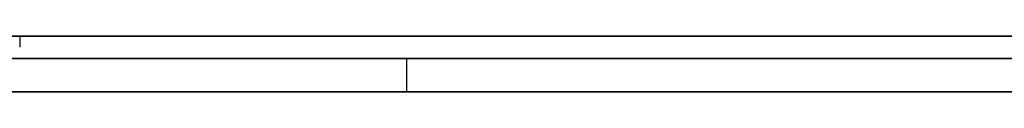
# Model space of a CAD drawing. Extents: x -3.09 to 3.09, y 0 to 2.31.
# Tile 128 of 177: x -1.762879 to -1.754045, y 2.2345 to 2.235. Entities that reach past the tile are written whole.
import ezdxf

# ---------------------------------------------------------------- set-up
doc = ezdxf.new("R2010")
doc.units = 0
doc.layers.get('0').update_dxf_attribs({"linetype": 'CONTINUOUS'})

# ---------------------------------------------------------------- blocks, each defined once
blk = doc.blocks.new('*U1')
at = {"extrusion": (0, 1, 0)}
for p, q in [((3.018, 2.235, -0.83), (-3.018, 2.235, -0.83)), ((-3.018, 2.235, 0.83), (3.018, 2.235, 0.83)), ((-2.798, 2.235, -0.725), (-1.678, 2.235, -0.725)), ((-1.678, 2.235, -0.365), (-2.798, 2.235, -0.365)), ((-1.678, 2.2348, -0.725), (-2.798, 2.2348, -0.725)), ((-2.798, 2.2348, -0.365), (-1.678, 2.2348, -0.365)), ((-1.7594081, 2.2348, -0.5246928), (-1.7879387, 2.2348, -0.5246928)), ((-1.7873265, 2.2348, -0.6146928), (-1.746551, 2.2348, -0.6146928)), ((-1.7485101, 2.2348, -0.5982847), (-1.7710408, 2.2348, -0.5982847)), ((-1.7199795, 2.2348, -0.4646928), (-1.7594081, 2.2348, -0.5246928)), ((-1.7879387, 2.2345, -0.5246928), (-1.7594081, 2.2345, -0.5246928)), ((-1.746551, 2.2345, -0.6146928), (-1.7873265, 2.2345, -0.6146928)), ((-1.7485101, 2.2345, -0.5982847), (-1.7710408, 2.2345, -0.5982847)), ((-1.7594081, 2.2345, -0.5246928), (-1.7199795, 2.2345, -0.4646928))]:
    blk.add_line(p, q, dxfattribs=at)
for p, q in [((3.018, 2.235, -0.83), (-3.018, 2.235, -0.83)), ((-2.798, 2.235, -0.725), (-1.678, 2.235, -0.725)), ((-1.7628773, 2.235, -0.0654845), (-1.7628773, 2.2349, -0.0654845)), ((-1.7628773, 2.235, -0.0654845), (-1.7628773, 2.2349, -0.0654845)), ((-1.678, 2.2348, -0.725), (-2.798, 2.2348, -0.725)), ((-1.7873265, 2.2348, -0.6146928), (-1.746551, 2.2348, -0.6146928)), ((-1.746551, 2.2345, -0.6146928), (-1.7873265, 2.2345, -0.6146928))]:
    blk.add_line(p, q)
at = {"extrusion": (0, 0, -1)}
for p, q in [((-3.018, 2.235, 0.83), (3.018, 2.235, 0.83)), ((-1.678, 2.235, -0.365), (-2.798, 2.235, -0.365)), ((-2.798, 2.2348, -0.365), (-1.678, 2.2348, -0.365)), ((-1.7594081, 2.2348, -0.5246928), (-1.7879387, 2.2348, -0.5246928)), ((-1.7485101, 2.2348, -0.5982847), (-1.7710408, 2.2348, -0.5982847)), ((-1.7594081, 2.2348, -0.5246928), (-1.7594081, 2.2345, -0.5246928)), ((-1.7879387, 2.2345, -0.5246928), (-1.7594081, 2.2345, -0.5246928)), ((-1.7485101, 2.2345, -0.5982847), (-1.7710408, 2.2345, -0.5982847))]:
    blk.add_line(p, q, dxfattribs=at)
at = {"extrusion": (0.835705, 0, -0.549178)}
for p, q in [((-1.7199795, 2.2348, -0.4646928), (-1.7594081, 2.2348, -0.5246928)), ((-1.7594081, 2.2348, -0.5246928), (-1.7594081, 2.2345, -0.5246928)), ((-1.7594081, 2.2345, -0.5246928), (-1.7199795, 2.2345, -0.4646928))]:
    blk.add_line(p, q, dxfattribs=at)
for points in [[(-1.763, 2.2348, -0.540611), (-1.76279, 2.2348, -0.540612), (-1.76259, 2.2348, -0.540613), (-1.76239, 2.2348, -0.540614), (-1.76219, 2.2348, -0.540616), (-1.76198, 2.2348, -0.540618), (-1.76178, 2.2348, -0.540621), (-1.76158, 2.2348, -0.540624), (-1.76138, 2.2348, -0.540628), (-1.76118, 2.2348, -0.540631), (-1.76098, 2.2348, -0.540636), (-1.76078, 2.2348, -0.54064), (-1.76058, 2.2348, -0.540645), (-1.76039, 2.2348, -0.540651), (-1.76019, 2.2348, -0.540657), (-1.75999, 2.2348, -0.540663), (-1.7598, 2.2348, -0.540669), (-1.7596, 2.2348, -0.540676), (-1.75941, 2.2348, -0.540684), (-1.75921, 2.2348, -0.540692), (-1.75902, 2.2348, -0.5407), (-1.75882, 2.2348, -0.540709), (-1.75863, 2.2348, -0.540718), (-1.75844, 2.2348, -0.540727), (-1.75825, 2.2348, -0.540737), (-1.75806, 2.2348, -0.540747), (-1.75787, 2.2348, -0.540758), (-1.75768, 2.2348, -0.540769), (-1.75749, 2.2348, -0.540781), (-1.7573, 2.2348, -0.540792), (-1.75711, 2.2348, -0.540805), (-1.75692, 2.2348, -0.540817), (-1.75673, 2.2348, -0.540831), (-1.75655, 2.2348, -0.540844), (-1.75636, 2.2348, -0.540858), (-1.75618, 2.2348, -0.540872), (-1.75599, 2.2348, -0.540887), (-1.75581, 2.2348, -0.540902), (-1.75562, 2.2348, -0.540918), (-1.75544, 2.2348, -0.540933), (-1.75526, 2.2348, -0.54095), (-1.75507, 2.2348, -0.540966), (-1.75489, 2.2348, -0.540984), (-1.75471, 2.2348, -0.541001), (-1.75453, 2.2348, -0.541019), (-1.75435, 2.2348, -0.541037), (-1.75417, 2.2348, -0.541056), (-1.75399, 2.2348, -0.541075)], [(-1.763, 2.2348, -0.540611), (-1.76279, 2.2348, -0.540612), (-1.76259, 2.2348, -0.540613), (-1.76239, 2.2348, -0.540614), (-1.76219, 2.2348, -0.540616), (-1.76198, 2.2348, -0.540618), (-1.76178, 2.2348, -0.540621), (-1.76158, 2.2348, -0.540624), (-1.76138, 2.2348, -0.540628), (-1.76118, 2.2348, -0.540631), (-1.76098, 2.2348, -0.540636), (-1.76078, 2.2348, -0.54064), (-1.76058, 2.2348, -0.540645), (-1.76039, 2.2348, -0.540651), (-1.76019, 2.2348, -0.540657), (-1.75999, 2.2348, -0.540663), (-1.7598, 2.2348, -0.540669), (-1.7596, 2.2348, -0.540676), (-1.75941, 2.2348, -0.540684), (-1.75921, 2.2348, -0.540692), (-1.75902, 2.2348, -0.5407), (-1.75882, 2.2348, -0.540709), (-1.75863, 2.2348, -0.540718), (-1.75844, 2.2348, -0.540727), (-1.75825, 2.2348, -0.540737), (-1.75806, 2.2348, -0.540747), (-1.75787, 2.2348, -0.540758), (-1.75768, 2.2348, -0.540769), (-1.75749, 2.2348, -0.540781), (-1.7573, 2.2348, -0.540792), (-1.75711, 2.2348, -0.540805), (-1.75692, 2.2348, -0.540817), (-1.75673, 2.2348, -0.540831), (-1.75655, 2.2348, -0.540844), (-1.75636, 2.2348, -0.540858), (-1.75618, 2.2348, -0.540872), (-1.75599, 2.2348, -0.540887), (-1.75581, 2.2348, -0.540902), (-1.75562, 2.2348, -0.540918), (-1.75544, 2.2348, -0.540933), (-1.75526, 2.2348, -0.54095), (-1.75507, 2.2348, -0.540966), (-1.75489, 2.2348, -0.540984), (-1.75471, 2.2348, -0.541001), (-1.75453, 2.2348, -0.541019), (-1.75435, 2.2348, -0.541037), (-1.75417, 2.2348, -0.541056), (-1.75399, 2.2348, -0.541075)], [(-1.7629, 2.2345, -0.540612), (-1.76259, 2.2345, -0.540613), (-1.76228, 2.2345, -0.540615), (-1.76198, 2.2345, -0.540618), (-1.76168, 2.2345, -0.540623), (-1.76138, 2.2345, -0.540628), (-1.76107, 2.2345, -0.540634), (-1.76078, 2.2345, -0.54064), (-1.76048, 2.2345, -0.540648), (-1.76018, 2.2345, -0.540657), (-1.75989, 2.2345, -0.540666), (-1.75959, 2.2345, -0.540677), (-1.7593, 2.2345, -0.540688), (-1.75901, 2.2345, -0.5407), (-1.75872, 2.2345, -0.540714), (-1.75843, 2.2345, -0.540728), (-1.75814, 2.2345, -0.540743), (-1.75785, 2.2345, -0.540759), (-1.75757, 2.2345, -0.540776), (-1.75728, 2.2345, -0.540793), (-1.757, 2.2345, -0.540812), (-1.75672, 2.2345, -0.540832), (-1.75644, 2.2345, -0.540852), (-1.75616, 2.2345, -0.540874), (-1.75588, 2.2345, -0.540896), (-1.7556, 2.2345, -0.540919), (-1.75533, 2.2345, -0.540943), (-1.75505, 2.2345, -0.540968), (-1.75478, 2.2345, -0.540994), (-1.75451, 2.2345, -0.541021), (-1.75424, 2.2345, -0.541049), (-1.75397, 2.2345, -0.541078)], [(-1.7629, 2.2345, -0.540612), (-1.76259, 2.2345, -0.540613), (-1.76228, 2.2345, -0.540615), (-1.76198, 2.2345, -0.540618), (-1.76168, 2.2345, -0.540623), (-1.76138, 2.2345, -0.540628), (-1.76107, 2.2345, -0.540634), (-1.76078, 2.2345, -0.54064), (-1.76048, 2.2345, -0.540648), (-1.76018, 2.2345, -0.540657), (-1.75989, 2.2345, -0.540666), (-1.75959, 2.2345, -0.540677), (-1.7593, 2.2345, -0.540688), (-1.75901, 2.2345, -0.5407), (-1.75872, 2.2345, -0.540714), (-1.75843, 2.2345, -0.540728), (-1.75814, 2.2345, -0.540743), (-1.75785, 2.2345, -0.540759), (-1.75757, 2.2345, -0.540776), (-1.75728, 2.2345, -0.540793), (-1.757, 2.2345, -0.540812), (-1.75672, 2.2345, -0.540832), (-1.75644, 2.2345, -0.540852), (-1.75616, 2.2345, -0.540874), (-1.75588, 2.2345, -0.540896), (-1.7556, 2.2345, -0.540919), (-1.75533, 2.2345, -0.540943), (-1.75505, 2.2345, -0.540968), (-1.75478, 2.2345, -0.540994), (-1.75451, 2.2345, -0.541021), (-1.75424, 2.2345, -0.541049), (-1.75397, 2.2345, -0.541078)]]:
    blk.add_polyline3d(points)

msp = doc.modelspace()

# ---------------------------------------------------------------- block references
msp.add_blockref('*U1', (0, 0))

doc.saveas('drawing.dxf')
